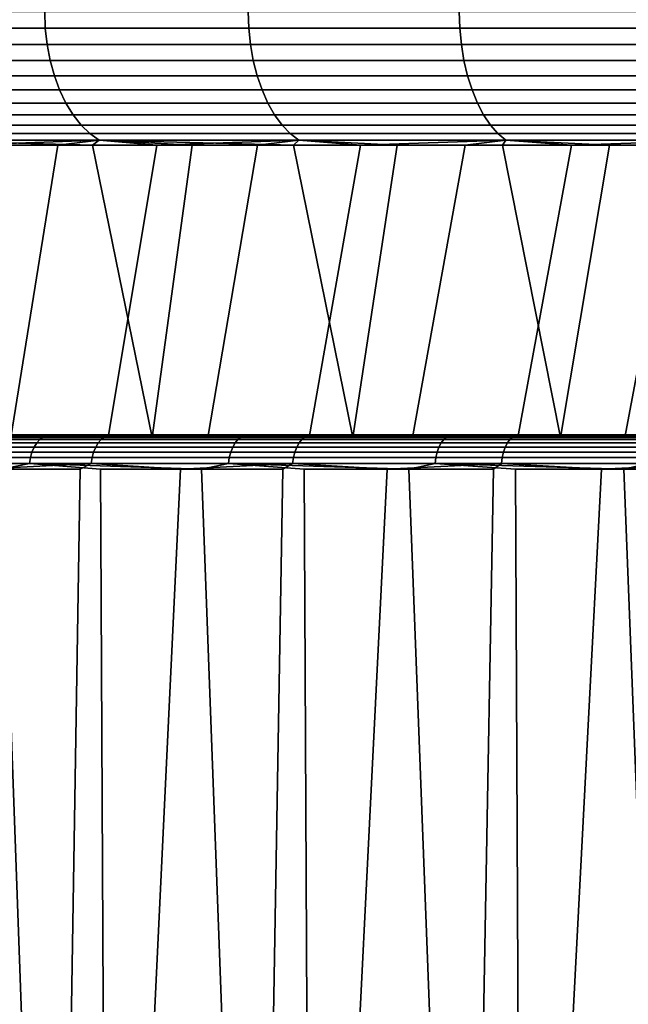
# Model space of a CAD drawing. Header units: metres. Extents: x -166 to 33, y -71 to 34.
# Tile 83 of 256: x -1.13 to 1.52, y -58.44 to -54.14. Entities that reach past the tile are written whole.
import ezdxf

# ---------------------------------------------------------------- set-up
doc = ezdxf.new("R2010")
doc.units = ezdxf.units.M
doc.layers.add('solid_12208131', color=7, linetype='CONTINUOUS')

msp = doc.modelspace()

# ---------------------------------------------------------------- linework, layer by layer
at = {"layer": 'solid_12208131'}
for points in [[(-1.874327, -54.172878, 81.392288), (-1.021831, -54.172878, 82.077545), (-1.024519, -54.099998, 82.081078), (-1.877203, -54.099998, 81.395676)], [(-1.021831, -54.172878, 49.922455), (-1.874327, -54.172878, 50.607712), (-1.877203, -54.099998, 50.604328), (-1.024519, -54.099998, 49.918919)], [(-1.021831, -54.172878, 82.077545), (-0.133486, -54.172878, 82.715637), (-0.135979, -54.099998, 82.719315), (-1.024519, -54.099998, 82.081078)], [(-0.133486, -54.172878, 49.284359), (-1.021831, -54.172878, 49.922455), (-1.024519, -54.099998, 49.918919), (-0.135979, -54.099998, 49.280682)], [(-0.133486, -54.172878, 82.715637), (0.788102, -54.172878, 83.30471), (0.785812, -54.099998, 83.308517), (-0.135979, -54.099998, 82.719315)], [(0.788102, -54.172878, 48.69529), (-0.133486, -54.172878, 49.284359), (-0.135979, -54.099998, 49.280682), (0.785812, -54.099998, 48.691486)], [(0.788102, -54.172878, 83.30471), (1.74023, -54.172878, 83.843018), (1.73815, -54.099998, 83.846947), (0.785812, -54.099998, 83.308517)], [(1.74023, -54.172878, 48.156982), (0.788102, -54.172878, 48.69529), (0.785812, -54.099998, 48.691486), (1.73815, -54.099998, 48.153057)], [(-1.865731, -54.244747, 81.382164), (-1.013795, -54.244747, 82.066971), (-1.021831, -54.172878, 82.077545), (-1.874327, -54.172878, 81.392288)], [(-1.013795, -54.244747, 49.933029), (-1.865731, -54.244747, 50.617832), (-1.874327, -54.172878, 50.607712), (-1.021831, -54.172878, 49.922455)], [(-1.013795, -54.244747, 82.066971), (-0.126034, -54.244747, 82.704651), (-0.133486, -54.172878, 82.715637), (-1.021831, -54.172878, 82.077545)], [(-0.126034, -54.244747, 49.295349), (-1.013795, -54.244747, 49.933029), (-1.021831, -54.172878, 49.922455), (-0.133486, -54.172878, 49.284359)], [(-0.126034, -54.244747, 82.704651), (0.794948, -54.244747, 83.293327), (0.788102, -54.172878, 83.30471), (-0.133486, -54.172878, 82.715637)], [(0.794948, -54.244747, 48.706669), (-0.126034, -54.244747, 49.295349), (-0.133486, -54.172878, 49.284359), (0.788102, -54.172878, 48.69529)], [(0.794948, -54.244747, 83.293327), (1.74645, -54.244747, 83.831284), (1.74023, -54.172878, 83.843018), (0.788102, -54.172878, 83.30471)], [(1.74645, -54.244747, 48.168713), (0.794948, -54.244747, 48.706669), (0.788102, -54.172878, 48.69529), (1.74023, -54.172878, 48.156982)], [(-1.851541, -54.314465, 81.365463), (-1.00053, -54.314465, 82.049522), (-1.013795, -54.244747, 82.066971), (-1.865731, -54.244747, 81.382164)], [(-1.00053, -54.314465, 49.950478), (-1.851541, -54.314465, 50.634537), (-1.865731, -54.244747, 50.617832), (-1.013795, -54.244747, 49.933029)], [(-1.00053, -54.314465, 82.049522), (-0.113734, -54.314465, 82.686508), (-0.126034, -54.244747, 82.704651), (-1.013795, -54.244747, 82.066971)], [(-0.113734, -54.314465, 49.313492), (-1.00053, -54.314465, 49.950478), (-1.013795, -54.244747, 49.933029), (-0.126034, -54.244747, 49.295349)], [(-0.113734, -54.314465, 82.686508), (0.806248, -54.314465, 83.274551), (0.794948, -54.244747, 83.293327), (-0.126034, -54.244747, 82.704651)], [(0.806248, -54.314465, 48.725449), (-0.113734, -54.314465, 49.313492), (-0.126034, -54.244747, 49.295349), (0.794948, -54.244747, 48.706669)], [(0.806248, -54.314465, 83.274551), (1.756717, -54.314465, 83.81192), (1.74645, -54.244747, 83.831284), (0.794948, -54.244747, 83.293327)], [(1.756717, -54.314465, 48.18808), (0.806248, -54.314465, 48.725449), (0.794948, -54.244747, 48.706669), (1.74645, -54.244747, 48.168713)], [(-1.831969, -54.381004, 81.342422), (-0.982235, -54.381004, 82.025459), (-1.00053, -54.314465, 82.049522), (-1.851541, -54.314465, 81.365463)], [(-0.982235, -54.381004, 49.974545), (-1.831969, -54.381004, 50.657581), (-1.851541, -54.314465, 50.634537), (-1.00053, -54.314465, 49.950478)], [(-0.982235, -54.381004, 82.025459), (-0.096768, -54.381004, 82.661484), (-0.113734, -54.314465, 82.686508), (-1.00053, -54.314465, 82.049522)], [(-0.096768, -54.381004, 49.338512), (-0.982235, -54.381004, 49.974545), (-1.00053, -54.314465, 49.950478), (-0.113734, -54.314465, 49.313492)], [(-0.096768, -54.381004, 82.661484), (0.821835, -54.381004, 83.248642), (0.806248, -54.314465, 83.274551), (-0.113734, -54.314465, 82.686508)], [(0.821835, -54.381004, 48.751354), (-0.096768, -54.381004, 49.338512), (-0.113734, -54.314465, 49.313492), (0.806248, -54.314465, 48.725449)], [(0.821835, -54.381004, 83.248642), (1.770878, -54.381004, 83.78521), (1.756717, -54.314465, 83.81192), (0.806248, -54.314465, 83.274551)], [(1.770878, -54.381004, 48.21479), (0.821835, -54.381004, 48.751354), (0.806248, -54.314465, 48.725449), (1.756717, -54.314465, 48.18808)], [(-1.807305, -54.443375, 81.313385), (-0.959179, -54.443375, 81.995125), (-0.982235, -54.381004, 82.025459), (-1.831969, -54.381004, 81.342422)], [(-0.959179, -54.443375, 50.004875), (-1.807305, -54.443375, 50.686615), (-1.831969, -54.381004, 50.657581), (-0.982235, -54.381004, 49.974545)], [(-0.959179, -54.443375, 81.995125), (-0.075388, -54.443375, 82.629951), (-0.096768, -54.381004, 82.661484), (-0.982235, -54.381004, 82.025459)], [(-0.075388, -54.443375, 49.370049), (-0.959179, -54.443375, 50.004875), (-0.982235, -54.381004, 49.974545), (-0.096768, -54.381004, 49.338512)], [(-0.075388, -54.443375, 82.629951), (0.841476, -54.443375, 83.216003), (0.821835, -54.381004, 83.248642), (-0.096768, -54.381004, 82.661484)], [(0.841476, -54.443375, 48.784), (-0.075388, -54.443375, 49.370049), (-0.096768, -54.381004, 49.338512), (0.821835, -54.381004, 48.751354)], [(0.841476, -54.443375, 83.216003), (1.788723, -54.443375, 83.751549), (1.770878, -54.381004, 83.78521), (0.821835, -54.381004, 83.248642)], [(1.788723, -54.443375, 48.248447), (0.841476, -54.443375, 48.784), (0.821835, -54.381004, 48.751354), (1.770878, -54.381004, 48.21479)], [(-1.777915, -54.500648, 81.278786), (-0.931705, -54.500648, 81.958984), (-0.959179, -54.443375, 81.995125), (-1.807305, -54.443375, 81.313385)], [(-0.931705, -54.500648, 50.041016), (-1.777915, -54.500648, 50.721218), (-1.807305, -54.443375, 50.686615), (-0.959179, -54.443375, 50.004875)], [(-0.931705, -54.500648, 81.958984), (-0.049911, -54.500648, 82.592377), (-0.075388, -54.443375, 82.629951), (-0.959179, -54.443375, 81.995125)], [(-0.049911, -54.500648, 49.407623), (-0.931705, -54.500648, 50.041016), (-0.959179, -54.443375, 50.004875), (-0.075388, -54.443375, 49.370049)], [(-0.049911, -54.500648, 82.592377), (0.864882, -54.500648, 83.177101), (0.841476, -54.443375, 83.216003), (-0.075388, -54.443375, 82.629951)], [(0.864882, -54.500648, 48.822899), (-0.049911, -54.500648, 49.407623), (-0.075388, -54.443375, 49.370049), (0.841476, -54.443375, 48.784)], [(0.864882, -54.500648, 83.177101), (1.809988, -54.500648, 83.711441), (1.788723, -54.443375, 83.751549), (0.841476, -54.443375, 83.216003)], [(1.809988, -54.500648, 48.288559), (0.864882, -54.500648, 48.822899), (0.841476, -54.443375, 48.784), (1.788723, -54.443375, 48.248447)], [(-1.744234, -54.551979, 81.239128), (-0.900221, -54.551979, 81.917564), (-0.931705, -54.500648, 81.958984), (-1.777915, -54.500648, 81.278786)], [(-0.900221, -54.551979, 50.082432), (-1.744234, -54.551979, 50.760868), (-1.777915, -54.500648, 50.721218), (-0.931705, -54.500648, 50.041016)], [(-0.900221, -54.551979, 81.917564), (-0.020715, -54.551979, 82.549316), (-0.049911, -54.500648, 82.592377), (-0.931705, -54.500648, 81.958984)], [(-0.020715, -54.551979, 49.450684), (-0.900221, -54.551979, 50.082432), (-0.931705, -54.500648, 50.041016), (-0.049911, -54.500648, 49.407623)], [(-0.020715, -54.551979, 82.549316), (0.891703, -54.551979, 83.132523), (0.864882, -54.500648, 83.177101), (-0.049911, -54.500648, 82.592377)], [(0.891703, -54.551979, 48.867477), (-0.020715, -54.551979, 49.450684), (-0.049911, -54.500648, 49.407623), (0.864882, -54.500648, 48.822899)], [(0.891703, -54.551979, 83.132523), (1.834357, -54.551979, 83.665474), (1.809988, -54.500648, 83.711441), (0.864882, -54.500648, 83.177101)], [(1.834357, -54.551979, 48.334522), (0.891703, -54.551979, 48.867477), (0.864882, -54.500648, 48.822899), (1.809988, -54.500648, 48.288559)], [(-1.706764, -54.596603, 81.195015), (-0.865193, -54.596603, 81.87149), (-0.900221, -54.551979, 81.917564), (-1.744234, -54.551979, 81.239128)], [(-0.865193, -54.596603, 50.12851), (-1.706764, -54.596603, 50.804985), (-1.744234, -54.551979, 50.760868), (-0.900221, -54.551979, 50.082432)], [(-0.865193, -54.596603, 81.87149), (0.011767, -54.596603, 82.501411), (-0.020715, -54.551979, 82.549316), (-0.900221, -54.551979, 81.917564)], [(0.011767, -54.596603, 49.498592), (-0.865193, -54.596603, 50.12851), (-0.900221, -54.551979, 50.082432), (-0.020715, -54.551979, 49.450684)], [(0.011767, -54.596603, 82.501411), (0.921544, -54.596603, 83.082924), (0.891703, -54.551979, 83.132523), (-0.020715, -54.551979, 82.549316)], [(0.921544, -54.596603, 48.917072), (0.011767, -54.596603, 49.498592), (-0.020715, -54.551979, 49.450684), (0.891703, -54.551979, 48.867477)], [(0.921544, -54.596603, 83.082924), (1.861469, -54.596603, 83.614342), (1.834357, -54.551979, 83.665474), (0.891703, -54.551979, 83.132523)], [(1.861469, -54.596603, 48.385662), (0.921544, -54.596603, 48.917072), (0.891703, -54.551979, 48.867477), (1.834357, -54.551979, 48.334522)], [(-1.666058, -54.633858, 81.147095), (-0.827142, -54.633858, 81.821434), (-0.865193, -54.596603, 81.87149), (-1.706764, -54.596603, 81.195015)], [(-0.827142, -54.633858, 50.178566), (-1.666058, -54.633858, 50.852905), (-1.706764, -54.596603, 50.804985), (-0.865193, -54.596603, 50.12851)], [(-0.827142, -54.633858, 81.821434), (0.047052, -54.633858, 82.449364), (0.011767, -54.596603, 82.501411), (-0.865193, -54.596603, 81.87149)], [(0.047052, -54.633858, 49.550632), (-0.827142, -54.633858, 50.178566), (-0.865193, -54.596603, 50.12851), (0.011767, -54.596603, 49.498592)], [(0.047052, -54.633858, 82.449364), (0.95396, -54.633858, 83.029053), (0.921544, -54.596603, 83.082924), (0.011767, -54.596603, 82.501411)], [(0.95396, -54.633858, 48.970947), (0.047052, -54.633858, 49.550632), (0.011767, -54.596603, 49.498592), (0.921544, -54.596603, 48.917072)], [(0.95396, -54.633858, 83.029053), (1.890921, -54.633858, 83.558784), (1.861469, -54.596603, 83.614342), (0.921544, -54.596603, 83.082924)], [(1.890921, -54.633858, 48.441216), (0.95396, -54.633858, 48.970947), (0.921544, -54.596603, 48.917072), (1.861469, -54.596603, 48.385662)], [(-0.827142, -54.633858, 81.821434), (-1.666058, -54.633858, 81.147095), (-1.622723, -54.663193, 81.096077), (-0.786632, -54.663193, 81.768143)], [(-1.666058, -54.633858, 50.852905), (-0.827142, -54.633858, 50.178566), (-0.786632, -54.663193, 50.231853), (-1.622723, -54.663193, 50.903923)], [(0.047052, -54.633858, 82.449364), (-0.827142, -54.633858, 81.821434), (-0.786632, -54.663193, 81.768143), (0.084618, -54.663193, 82.393959)], [(-0.827142, -54.633858, 50.178566), (0.047052, -54.633858, 49.550632), (0.084618, -54.663193, 49.606037), (-0.786632, -54.663193, 50.231853)], [(0.95396, -54.633858, 83.029053), (0.047052, -54.633858, 82.449364), (0.084618, -54.663193, 82.393959), (0.98847, -54.663193, 82.971695)], [(0.047052, -54.633858, 49.550632), (0.95396, -54.633858, 48.970947), (0.98847, -54.663193, 49.028305), (0.084618, -54.663193, 49.606037)], [(1.890921, -54.633858, 83.558784), (0.95396, -54.633858, 83.029053), (0.98847, -54.663193, 82.971695), (1.922276, -54.663193, 83.499641)], [(0.95396, -54.633858, 48.970947), (1.890921, -54.633858, 48.441216), (1.922276, -54.663193, 48.500355), (0.98847, -54.663193, 49.028305)], [(-0.815498, -54.684006, 81.658905), (-0.786632, -54.663193, 81.768143), (-1.622723, -54.663193, 81.096077)], [(-1.241103, -54.684006, 81.322937), (-0.815498, -54.684006, 81.658905), (-1.622723, -54.663193, 81.096077)], [(-1.389091, -54.684006, 50.798416), (-1.622723, -54.663193, 50.903923), (-0.786632, -54.663193, 50.231853)], [(-1.589097, -55.960491, 50.966293), (-1.389091, -54.684006, 50.798416), (-0.966763, -54.684006, 50.45834), (-1.172871, -55.960491, 50.621918)], [(-1.395964, -55.960491, 81.195892), (-0.554649, -55.960491, 81.855652), (-0.815498, -54.684006, 81.658905), (-1.241103, -54.684006, 81.322937)], [(-0.966763, -54.684006, 50.45834), (-1.389091, -54.684006, 50.798416), (-0.786632, -54.663193, 50.231853)], [(-1.172871, -55.960491, 50.621918), (-0.966763, -54.684006, 50.45834), (-0.535253, -54.684006, 50.12999), (-0.747125, -55.960491, 50.288872)], [(-0.535253, -54.684006, 50.12999), (-0.966763, -54.684006, 50.45834), (-0.786632, -54.663193, 50.231853)], [(-0.815498, -54.684006, 81.658905), (-0.380824, -54.684006, 81.983047), (-0.786632, -54.663193, 81.768143)], [(-0.554649, -55.960491, 81.855652), (-0.380824, -54.684006, 81.983047), (-0.815498, -54.684006, 81.658905)], [(0.062589, -54.684006, 82.295135), (0.084618, -54.663193, 82.393959), (-0.786632, -54.663193, 81.768143)], [(-0.380824, -54.684006, 81.983047), (0.062589, -54.684006, 82.295135), (-0.786632, -54.663193, 81.768143)], [(-0.535253, -54.684006, 50.12999), (-0.786632, -54.663193, 50.231853), (0.084618, -54.663193, 49.606037)], [(-0.747125, -55.960491, 50.288872), (-0.535253, -54.684006, 50.12999), (-0.094887, -54.684006, 49.813622), (-0.312419, -55.960491, 49.967609)], [(-0.554649, -55.960491, 81.855652), (0.321036, -55.960491, 82.468803), (0.062589, -54.684006, 82.295135), (-0.380824, -54.684006, 81.983047)], [(-0.094887, -54.684006, 49.813622), (-0.535253, -54.684006, 50.12999), (0.084618, -54.663193, 49.606037)], [(-0.312419, -55.960491, 49.967609), (-0.094887, -54.684006, 49.813622), (0.354004, -54.684006, 49.509464), (0.130826, -55.960491, 49.658436)], [(0.354004, -54.684006, 49.509464), (-0.094887, -54.684006, 49.813622), (0.084618, -54.663193, 49.606037)], [(0.062589, -54.684006, 82.295135), (0.514409, -54.684006, 82.594925), (0.084618, -54.663193, 82.393959)], [(0.321036, -55.960491, 82.468803), (0.514409, -54.684006, 82.594925), (0.062589, -54.684006, 82.295135)], [(0.514409, -54.684006, 82.594925), (0.974292, -54.684006, 82.882187), (0.98847, -54.663193, 82.971695), (0.084618, -54.663193, 82.393959)], [(0.354004, -54.684006, 49.509464), (0.084618, -54.663193, 49.606037), (0.98847, -54.663193, 49.028305)], [(0.130826, -55.960491, 49.658436), (0.354004, -54.684006, 49.509464), (0.811081, -54.684006, 49.217754), (0.582131, -55.960491, 49.361664)], [(0.321036, -55.960491, 82.468803), (1.22838, -55.960491, 83.033501), (0.974292, -54.684006, 82.882187), (0.514409, -54.684006, 82.594925)], [(0.811081, -54.684006, 49.217754), (0.354004, -54.684006, 49.509464), (0.98847, -54.663193, 49.028305)], [(0.582131, -55.960491, 49.361664), (0.811081, -54.684006, 49.217754), (1.275998, -54.684006, 48.938713), (1.041591, -55.960491, 49.077232)], [(1.275998, -54.684006, 48.938713), (0.811081, -54.684006, 49.217754), (0.98847, -54.663193, 49.028305)], [(0.974292, -54.684006, 82.882187), (1.441893, -54.684006, 83.156708), (0.98847, -54.663193, 82.971695)], [(1.22838, -55.960491, 83.033501), (1.441893, -54.684006, 83.156708), (0.974292, -54.684006, 82.882187)], [(1.441893, -54.684006, 83.156708), (1.916858, -54.684006, 83.418282), (1.922276, -54.663193, 83.499641), (0.98847, -54.663193, 82.971695)], [(1.275998, -54.684006, 48.938713), (0.98847, -54.663193, 49.028305), (1.922276, -54.663193, 48.500355)], [(1.041591, -55.960491, 49.077232), (1.275998, -54.684006, 48.938713), (1.748405, -54.684006, 48.672543), (1.508805, -55.960491, 48.805405)], [(1.22838, -55.960491, 83.033501), (2.165479, -55.960491, 83.548531), (1.916858, -54.684006, 83.418282), (1.441893, -54.684006, 83.156708)], [(1.748405, -54.684006, 48.672543), (1.275998, -54.684006, 48.938713), (1.922276, -54.663193, 48.500355)], [(1.508805, -55.960491, 48.805405), (1.748405, -54.684006, 48.672543), (2.227945, -54.684006, 48.419453), (1.983304, -55.960491, 48.546467)], [(-1.059365, -55.985027, 81.734177), (-1.890178, -55.985027, 81.050041), (-1.902331, -56.003521, 81.064011), (-1.070746, -56.003521, 81.748787)], [(-1.04618, -55.970032, 81.717255), (-1.8761, -55.970032, 81.033852), (-1.890178, -55.985027, 81.050041), (-1.059365, -55.985027, 81.734177)], [(-1.031595, -55.958992, 81.69854), (-1.860526, -55.958992, 81.015945), (-1.8761, -55.970032, 81.033852), (-1.04618, -55.970032, 81.717255)], [(-1.860526, -55.958992, 81.015945), (-1.031595, -55.958992, 81.69854), (-1.016052, -55.952248, 81.678589), (-1.84393, -55.952248, 80.996864)], [(-1.84393, -55.952248, 80.996864), (-1.016052, -55.952248, 81.678589), (-1.540316, -55.950001, 81.221916)], [(-1.632959, -55.985027, 50.730045), (-0.790658, -55.985027, 50.060097), (-0.80179, -56.003521, 50.0453), (-1.644873, -56.003521, 50.715866)], [(-1.619157, -55.970032, 50.746464), (-0.777763, -55.970032, 50.07724), (-0.790658, -55.985027, 50.060097), (-1.632959, -55.985027, 50.730045)], [(-1.603889, -55.958992, 50.764633), (-0.763497, -55.958992, 50.096203), (-0.777763, -55.970032, 50.07724), (-1.619157, -55.970032, 50.746464)], [(-1.616301, -55.950001, 50.842003), (-1.58496, -55.950001, 50.890507), (-0.743921, -55.950001, 50.217262), (-0.772453, -55.950001, 50.16703)], [(-1.587619, -55.952248, 50.783993), (-1.616301, -55.950001, 50.842003), (-0.772453, -55.950001, 50.16703)], [(-0.763497, -55.958992, 50.096203), (-1.603889, -55.958992, 50.764633), (-1.587619, -55.952248, 50.783993), (-0.748295, -55.952248, 50.116413)], [(-0.748295, -55.952248, 50.116413), (-1.587619, -55.952248, 50.783993), (-0.772453, -55.950001, 50.16703)], [(-1.579595, -55.95118, 50.910549), (-0.7395, -55.95118, 50.23745), (-0.743921, -55.950001, 50.217262), (-1.58496, -55.950001, 50.890507)], [(-0.7395, -55.95118, 50.23745), (-1.579595, -55.95118, 50.910549), (-1.567648, -55.954697, 50.924656), (-0.728338, -55.954697, 50.252186)], [(-0.747125, -55.960491, 50.288872), (-0.728338, -55.954697, 50.252186), (-1.567648, -55.954697, 50.924656)], [(-1.172871, -55.960491, 50.621918), (-0.747125, -55.960491, 50.288872), (-1.567648, -55.954697, 50.924656)], [(-1.016052, -55.952248, 81.678589), (-0.692828, -55.950001, 81.89286), (-1.501667, -55.950001, 81.179581), (-1.540316, -55.950001, 81.221916)], [(-1.487354, -55.95118, 81.167091), (-1.501667, -55.950001, 81.179581), (-0.692828, -55.950001, 81.89286), (-0.656665, -55.950001, 81.848389)], [(-0.64317, -55.95118, 81.835052), (-1.487354, -55.95118, 81.167091), (-0.656665, -55.950001, 81.848389)], [(-1.487354, -55.95118, 81.167091), (-0.64317, -55.95118, 81.835052), (-0.632098, -55.954697, 81.820251), (-1.475493, -55.954697, 81.152916)], [(-1.395964, -55.960491, 81.195892), (-1.475493, -55.954697, 81.152916), (-0.632098, -55.954697, 81.820251)], [(-0.554649, -55.960491, 81.855652), (-1.395964, -55.960491, 81.195892), (-0.632098, -55.954697, 81.820251)], [(-0.19286, -55.985027, 82.372513), (-1.059365, -55.985027, 81.734177), (-1.070746, -56.003521, 81.748787), (-0.203437, -56.003521, 82.387711)], [(-0.180608, -55.970032, 82.354904), (-1.04618, -55.970032, 81.717255), (-1.059365, -55.985027, 81.734177), (-0.19286, -55.985027, 82.372513)], [(-0.167053, -55.958992, 82.335426), (-1.031595, -55.958992, 81.69854), (-1.04618, -55.970032, 81.717255), (-0.180608, -55.970032, 82.354904)], [(-1.031595, -55.958992, 81.69854), (-0.167053, -55.958992, 82.335426), (-0.152609, -55.952248, 82.314667), (-1.016052, -55.952248, 81.678589)], [(-1.016052, -55.952248, 81.678589), (-0.152609, -55.952248, 82.314667), (-0.692828, -55.950001, 81.89286)], [(-0.790658, -55.985027, 50.060097), (0.086551, -55.985027, 49.436558), (0.076234, -56.003521, 49.421181), (-0.80179, -56.003521, 50.0453)], [(-0.777763, -55.970032, 50.07724), (0.098503, -55.970032, 49.454369), (0.086551, -55.985027, 49.436558), (-0.790658, -55.985027, 50.060097)], [(-0.763497, -55.958992, 50.096203), (0.111726, -55.958992, 49.474075), (0.098503, -55.970032, 49.454369), (-0.777763, -55.970032, 50.07724)], [(-0.772453, -55.950001, 50.16703), (-0.743921, -55.950001, 50.217262), (0.132808, -55.950001, 49.590576), (0.10718, -55.950001, 49.53878)], [(-0.748295, -55.952248, 50.116413), (-0.772453, -55.950001, 50.16703), (0.10718, -55.950001, 49.53878)], [(0.111726, -55.958992, 49.474075), (-0.763497, -55.958992, 50.096203), (-0.748295, -55.952248, 50.116413), (0.125816, -55.952248, 49.495075)], [(0.125816, -55.952248, 49.495075), (-0.748295, -55.952248, 50.116413), (0.10718, -55.950001, 49.53878)], [(-0.747125, -55.960491, 50.288872), (-0.312419, -55.960491, 49.967609), (-0.728338, -55.954697, 50.252186)], [(-0.7395, -55.95118, 50.23745), (0.135981, -55.95118, 49.611069), (0.132808, -55.950001, 49.590576), (-0.743921, -55.950001, 50.217262)], [(0.135981, -55.95118, 49.611069), (-0.7395, -55.95118, 50.23745), (-0.728338, -55.954697, 50.252186), (0.146324, -55.954697, 49.626389)], [(0.130826, -55.960491, 49.658436), (0.146324, -55.954697, 49.626389), (-0.728338, -55.954697, 50.252186)], [(-0.312419, -55.960491, 49.967609), (0.130826, -55.960491, 49.658436), (-0.728338, -55.954697, 50.252186)], [(-0.152609, -55.952248, 82.314667), (0.18998, -55.950001, 82.516716), (-0.656665, -55.950001, 81.848389), (-0.692828, -55.950001, 81.89286)], [(-0.64317, -55.95118, 81.835052), (-0.656665, -55.950001, 81.848389), (0.18998, -55.950001, 82.516716), (0.22354, -55.950001, 82.470253)], [(0.236114, -55.95118, 82.456085), (-0.64317, -55.95118, 81.835052), (0.22354, -55.950001, 82.470253)], [(-0.64317, -55.95118, 81.835052), (0.236114, -55.95118, 82.456085), (0.246363, -55.954697, 82.440704), (-0.632098, -55.954697, 81.820251)], [(-0.554649, -55.960491, 81.855652), (-0.632098, -55.954697, 81.820251), (0.246363, -55.954697, 82.440704)], [(0.321036, -55.960491, 82.468803), (-0.554649, -55.960491, 81.855652), (0.246363, -55.954697, 82.440704)], [(0.706813, -55.985027, 82.963181), (-0.19286, -55.985027, 82.372513), (-0.203437, -56.003521, 82.387711), (0.697071, -56.003521, 82.978928)], [(0.718098, -55.970032, 82.944939), (-0.180608, -55.970032, 82.354904), (-0.19286, -55.985027, 82.372513), (0.706813, -55.985027, 82.963181)], [(0.730582, -55.958992, 82.924751), (-0.167053, -55.958992, 82.335426), (-0.180608, -55.970032, 82.354904), (0.718098, -55.970032, 82.944939)], [(-0.167053, -55.958992, 82.335426), (0.730582, -55.958992, 82.924751), (0.743885, -55.952248, 82.903244), (-0.152609, -55.952248, 82.314667)], [(-0.152609, -55.952248, 82.314667), (0.743885, -55.952248, 82.903244), (0.18998, -55.950001, 82.516716)], [(0.086551, -55.985027, 49.436558), (0.996116, -55.985027, 48.86124), (0.986643, -56.003521, 48.845325), (0.076234, -56.003521, 49.421181)], [(0.098503, -55.970032, 49.454369), (1.00709, -55.970032, 48.879669), (0.996116, -55.985027, 48.86124), (0.086551, -55.985027, 49.436558)], [(0.111726, -55.958992, 49.474075), (1.01923, -55.958992, 48.900063), (1.00709, -55.970032, 48.879669), (0.098503, -55.970032, 49.454369)], [(0.10718, -55.950001, 49.53878), (0.132808, -55.950001, 49.590576), (1.042899, -55.950001, 49.012203), (1.020263, -55.950001, 48.959011)], [(0.125816, -55.952248, 49.495075), (0.10718, -55.950001, 49.53878), (1.020263, -55.950001, 48.959011)], [(1.01923, -55.958992, 48.900063), (0.111726, -55.958992, 49.474075), (0.125816, -55.952248, 49.495075), (1.032167, -55.952248, 48.921791)], [(1.032167, -55.952248, 48.921791), (0.125816, -55.952248, 49.495075), (1.020263, -55.950001, 48.959011)], [(0.130826, -55.960491, 49.658436), (0.582131, -55.960491, 49.361664), (0.146324, -55.954697, 49.626389)], [(0.135981, -55.95118, 49.611069), (1.044251, -55.95118, 49.033257), (1.042899, -55.950001, 49.012203), (0.132808, -55.950001, 49.590576)], [(1.044251, -55.95118, 49.033257), (0.135981, -55.95118, 49.611069), (0.146324, -55.954697, 49.626389), (1.053745, -55.954697, 49.049118)], [(1.041591, -55.960491, 49.077232), (1.053745, -55.954697, 49.049118), (0.146324, -55.954697, 49.626389)], [(0.582131, -55.960491, 49.361664), (1.041591, -55.960491, 49.077232), (0.146324, -55.954697, 49.626389)], [(0.743885, -55.952248, 82.903244), (1.105428, -55.950001, 83.091583), (0.22354, -55.950001, 82.470253), (0.18998, -55.950001, 82.516716)], [(0.236114, -55.95118, 82.456085), (0.22354, -55.950001, 82.470253), (1.105428, -55.950001, 83.091583), (1.136277, -55.950001, 83.043282)], [(1.14789, -55.95118, 83.028351), (0.236114, -55.95118, 82.456085), (1.136277, -55.950001, 83.043282)], [(0.236114, -55.95118, 82.456085), (1.14789, -55.95118, 83.028351), (1.157287, -55.954697, 83.012428), (0.246363, -55.954697, 82.440704)], [(0.321036, -55.960491, 82.468803), (0.246363, -55.954697, 82.440704), (1.157287, -55.954697, 83.012428)], [(1.22838, -55.960491, 83.033501), (0.321036, -55.960491, 82.468803), (1.157287, -55.954697, 83.012428)], [(1.637035, -55.985027, 83.504456), (0.706813, -55.985027, 82.963181), (0.697071, -56.003521, 82.978928), (1.628157, -56.003521, 83.520714)], [(1.647319, -55.970032, 83.485634), (0.718098, -55.970032, 82.944939), (0.706813, -55.985027, 82.963181), (1.637035, -55.985027, 83.504456)], [(1.658697, -55.958992, 83.464806), (0.730582, -55.958992, 82.924751), (0.718098, -55.970032, 82.944939), (1.647319, -55.970032, 83.485634)], [(0.730582, -55.958992, 82.924751), (1.658697, -55.958992, 83.464806), (1.670821, -55.952248, 83.442612), (0.743885, -55.952248, 82.903244)], [(0.743885, -55.952248, 82.903244), (1.670821, -55.952248, 83.442612), (1.105428, -55.950001, 83.091583)], [(0.996116, -55.985027, 48.86124), (1.935387, -55.985027, 48.335815), (1.926786, -56.003521, 48.319416), (0.986643, -56.003521, 48.845325)], [(1.00709, -55.970032, 48.879669), (1.945351, -55.970032, 48.354813), (1.935387, -55.985027, 48.335815), (0.996116, -55.985027, 48.86124)], [(1.01923, -55.958992, 48.900063), (1.956374, -55.958992, 48.375832), (1.945351, -55.970032, 48.354813), (1.00709, -55.970032, 48.879669)], [(1.956374, -55.958992, 48.375832), (1.01923, -55.958992, 48.900063), (1.032167, -55.952248, 48.921791), (1.96812, -55.952248, 48.398224)], [(1.020263, -55.950001, 48.959011), (1.042899, -55.950001, 49.012203), (1.982886, -55.950001, 48.484386), (1.963317, -55.950001, 48.429966)], [(1.032167, -55.952248, 48.921791), (1.020263, -55.950001, 48.959011), (1.963317, -55.950001, 48.429966)], [(1.96812, -55.952248, 48.398224), (1.032167, -55.952248, 48.921791), (1.963317, -55.950001, 48.429966)], [(1.041591, -55.960491, 49.077232), (1.508805, -55.960491, 48.805405), (1.053745, -55.954697, 49.049118)], [(1.044251, -55.95118, 49.033257), (1.98262, -55.95118, 48.50573), (1.982886, -55.950001, 48.484386), (1.042899, -55.950001, 49.012203)], [(1.98262, -55.95118, 48.50573), (1.044251, -55.95118, 49.033257), (1.053745, -55.954697, 49.049118), (1.991237, -55.954697, 48.522083)], [(1.983304, -55.960491, 48.546467), (1.991237, -55.954697, 48.522083), (1.053745, -55.954697, 49.049118)], [(1.508805, -55.960491, 48.805405), (1.983304, -55.960491, 48.546467), (1.053745, -55.954697, 49.049118)], [(1.670821, -55.952248, 83.442612), (2.050771, -55.950001, 83.61573), (1.136277, -55.950001, 83.043282), (1.105428, -55.950001, 83.091583)], [(1.14789, -55.95118, 83.028351), (1.136277, -55.950001, 83.043282), (2.050771, -55.950001, 83.61573), (2.078808, -55.950001, 83.565758)], [(2.089458, -55.95118, 83.550148), (1.14789, -55.95118, 83.028351), (2.078808, -55.950001, 83.565758)], [(1.14789, -55.95118, 83.028351), (2.089458, -55.95118, 83.550148), (2.097975, -55.954697, 83.533737), (1.157287, -55.954697, 83.012428)], [(1.22838, -55.960491, 83.033501), (1.157287, -55.954697, 83.012428), (2.097975, -55.954697, 83.533737)], [(2.165479, -55.960491, 83.548531), (1.22838, -55.960491, 83.033501), (2.097975, -55.954697, 83.533737)], [(-1.079979, -56.024956, 81.760635), (-1.912189, -56.024956, 81.075348), (-1.919452, -56.048672, 81.083694), (-1.086781, -56.048672, 81.769363)], [(-1.070746, -56.003521, 81.748787), (-1.902331, -56.003521, 81.064011), (-1.912189, -56.024956, 81.075348), (-1.079979, -56.024956, 81.760635)], [(-1.654537, -56.024956, 50.704369), (-0.81082, -56.024956, 50.033295), (-0.817473, -56.048672, 50.024448), (-1.661658, -56.048672, 50.695896)], [(-1.644873, -56.003521, 50.715866), (-0.80179, -56.003521, 50.0453), (-0.81082, -56.024956, 50.033295), (-1.654537, -56.024956, 50.704369)], [(-0.212017, -56.024956, 82.40004), (-1.079979, -56.024956, 81.760635), (-1.086781, -56.048672, 81.769363), (-0.218339, -56.048672, 82.409126)], [(-0.203437, -56.003521, 82.387711), (-1.070746, -56.003521, 81.748787), (-1.079979, -56.024956, 81.760635), (-0.212017, -56.024956, 82.40004)], [(-0.81082, -56.024956, 50.033295), (0.067864, -56.024956, 49.408707), (0.061698, -56.048672, 49.399513), (-0.817473, -56.048672, 50.024448)], [(-0.80179, -56.003521, 50.0453), (0.076234, -56.003521, 49.421181), (0.067864, -56.024956, 49.408707), (-0.81082, -56.024956, 50.033295)], [(0.689168, -56.024956, 82.991699), (-0.212017, -56.024956, 82.40004), (-0.218339, -56.048672, 82.409126), (0.683346, -56.048672, 83.001114)], [(0.697071, -56.003521, 82.978928), (-0.203437, -56.003521, 82.387711), (-0.212017, -56.024956, 82.40004), (0.689168, -56.024956, 82.991699)], [(0.067864, -56.024956, 49.408707), (0.978958, -56.024956, 48.83242), (0.973296, -56.048672, 48.82291), (0.061698, -56.048672, 49.399513)], [(0.076234, -56.003521, 49.421181), (0.986643, -56.003521, 48.845325), (0.978958, -56.024956, 48.83242), (0.067864, -56.024956, 49.408707)], [(1.620955, -56.024956, 83.53389), (0.689168, -56.024956, 82.991699), (0.683346, -56.048672, 83.001114), (1.615649, -56.048672, 83.543602)], [(1.628157, -56.003521, 83.520714), (0.697071, -56.003521, 82.978928), (0.689168, -56.024956, 82.991699), (1.620955, -56.024956, 83.53389)], [(0.978958, -56.024956, 48.83242), (1.919809, -56.024956, 48.306114), (1.914669, -56.048672, 48.296314), (0.973296, -56.048672, 48.82291)], [(0.986643, -56.003521, 48.845325), (1.926786, -56.003521, 48.319416), (1.919809, -56.024956, 48.306114), (0.978958, -56.024956, 48.83242)], [(-1.086781, -56.048672, 81.769363), (-1.919452, -56.048672, 81.083694), (-1.923899, -56.073952, 81.088806), (-1.090946, -56.073952, 81.774712)], [(-1.661658, -56.048672, 50.695896), (-0.817473, -56.048672, 50.024448), (-0.821547, -56.073952, 50.019035), (-1.666017, -56.073952, 50.690708)], [(-0.218339, -56.048672, 82.409126), (-1.086781, -56.048672, 81.769363), (-1.090946, -56.073952, 81.774712), (-0.222209, -56.073952, 82.414688)], [(-0.817473, -56.048672, 50.024448), (0.061698, -56.048672, 49.399513), (0.057922, -56.073952, 49.393887), (-0.821547, -56.073952, 50.019035)], [(0.683346, -56.048672, 83.001114), (-0.218339, -56.048672, 82.409126), (-0.222209, -56.073952, 82.414688), (0.679781, -56.073952, 83.006874)], [(0.061698, -56.048672, 49.399513), (0.973296, -56.048672, 48.82291), (0.96983, -56.073952, 48.817089), (0.057922, -56.073952, 49.393887)], [(1.615649, -56.048672, 83.543602), (0.683346, -56.048672, 83.001114), (0.679781, -56.073952, 83.006874), (1.6124, -56.073952, 83.549553)], [(0.973296, -56.048672, 48.82291), (1.914669, -56.048672, 48.296314), (1.911521, -56.073952, 48.290314), (0.96983, -56.073952, 48.817089)], [(-1.930262, -69.997673, 50.913708), (-1.299581, -56.099998, 50.387169), (-0.869909, -56.099998, 50.052673), (-1.09425, -69.997673, 50.224976)], [(-1.090946, -56.073952, 81.774712), (-1.923899, -56.073952, 81.088806), (-1.211954, -56.099998, 81.682587)], [(-1.666017, -56.073952, 50.690708), (-0.821547, -56.073952, 50.019035), (-1.299581, -56.099998, 50.387169)], [(-0.710965, -69.997673, 82.066391), (-1.211954, -56.099998, 81.682587), (-1.63429, -56.099998, 81.338875), (-1.563313, -69.997673, 81.39798)], [(-0.821547, -56.073952, 50.019035), (-0.869909, -56.099998, 50.052673), (-1.299581, -56.099998, 50.387169)], [(-1.090946, -56.073952, 81.774712), (-1.211954, -56.099998, 81.682587), (-0.710965, -69.997673, 82.066391), (-0.780416, -56.099998, 82.014671)], [(-0.821547, -56.073952, 50.019035), (-0.431291, -56.099998, 49.729996), (-1.09425, -69.997673, 50.224976), (-0.869909, -56.099998, 50.052673)], [(-1.09425, -69.997673, 50.224976), (-0.431291, -56.099998, 49.729996), (0.015949, -56.099998, 49.41938), (-0.222177, -69.997673, 49.582512)], [(-1.090946, -56.073952, 81.774712), (-0.780416, -56.099998, 82.014671), (-0.339998, -56.099998, 82.334885)], [(-0.222209, -56.073952, 82.414688), (-1.090946, -56.073952, 81.774712), (-0.339998, -56.099998, 82.334885)], [(-0.821547, -56.073952, 50.019035), (0.057922, -56.073952, 49.393887), (-0.431291, -56.099998, 49.729996)], [(0.176321, -69.997673, 82.687675), (-0.339998, -56.099998, 82.334885), (-0.780416, -56.099998, 82.014671), (-0.710965, -69.997673, 82.066391)], [(0.057922, -56.073952, 49.393887), (0.015949, -56.099998, 49.41938), (-0.431291, -56.099998, 49.729996)], [(-0.222209, -56.073952, 82.414688), (-0.339998, -56.099998, 82.334885), (0.176321, -69.997673, 82.687675), (0.108975, -56.099998, 82.64299)], [(-0.222209, -56.073952, 82.414688), (0.108975, -56.099998, 82.64299), (0.566168, -56.099998, 82.938759)], [(0.679781, -56.073952, 83.006874), (-0.222209, -56.073952, 82.414688), (0.566168, -56.099998, 82.938759)], [(0.057922, -56.073952, 49.393887), (0.471479, -56.099998, 49.121052), (-0.222177, -69.997673, 49.582512), (0.015949, -56.099998, 49.41938)], [(-0.222177, -69.997673, 49.582512), (0.471479, -56.099998, 49.121052), (0.934962, -56.099998, 48.835239), (0.683399, -69.997673, 48.988205)], [(0.057922, -56.073952, 49.393887), (0.96983, -56.073952, 48.817089), (0.471479, -56.099998, 49.121052)], [(1.09594, -69.997673, 83.26001), (0.566168, -56.099998, 82.938759), (0.108975, -56.099998, 82.64299), (0.176321, -69.997673, 82.687675)], [(0.96983, -56.073952, 48.817089), (0.934962, -56.099998, 48.835239), (0.471479, -56.099998, 49.121052)], [(0.679781, -56.073952, 83.006874), (0.566168, -56.099998, 82.938759), (1.09594, -69.997673, 83.26001), (1.031245, -56.099998, 83.221977)], [(0.679781, -56.073952, 83.006874), (1.031245, -56.099998, 83.221977), (1.503859, -56.099998, 83.492424)], [(1.6124, -56.073952, 83.549553), (0.679781, -56.073952, 83.006874), (1.503859, -56.099998, 83.492424)], [(0.96983, -56.073952, 48.817089), (1.406054, -56.099998, 48.562149), (0.683399, -69.997673, 48.988205), (0.934962, -56.099998, 48.835239)], [(0.683399, -69.997673, 48.988205), (1.406054, -56.099998, 48.562149), (1.884406, -56.099998, 48.301987), (1.619823, -69.997673, 48.443798)], [(0.96983, -56.073952, 48.817089), (1.911521, -56.073952, 48.290314), (1.406054, -56.099998, 48.562149)], [(2.045197, -69.997673, 83.781723), (1.503859, -56.099998, 83.492424), (1.031245, -56.099998, 83.221977), (1.09594, -69.997673, 83.26001)], [(1.911521, -56.073952, 48.290314), (1.884406, -56.099998, 48.301987), (1.406054, -56.099998, 48.562149)], [(1.6124, -56.073952, 83.549553), (1.503859, -56.099998, 83.492424), (2.045197, -69.997673, 83.781723), (1.98366, -56.099998, 83.749901)]]:
    msp.add_3dface(points, dxfattribs=at)

doc.saveas('drawing.dxf')
